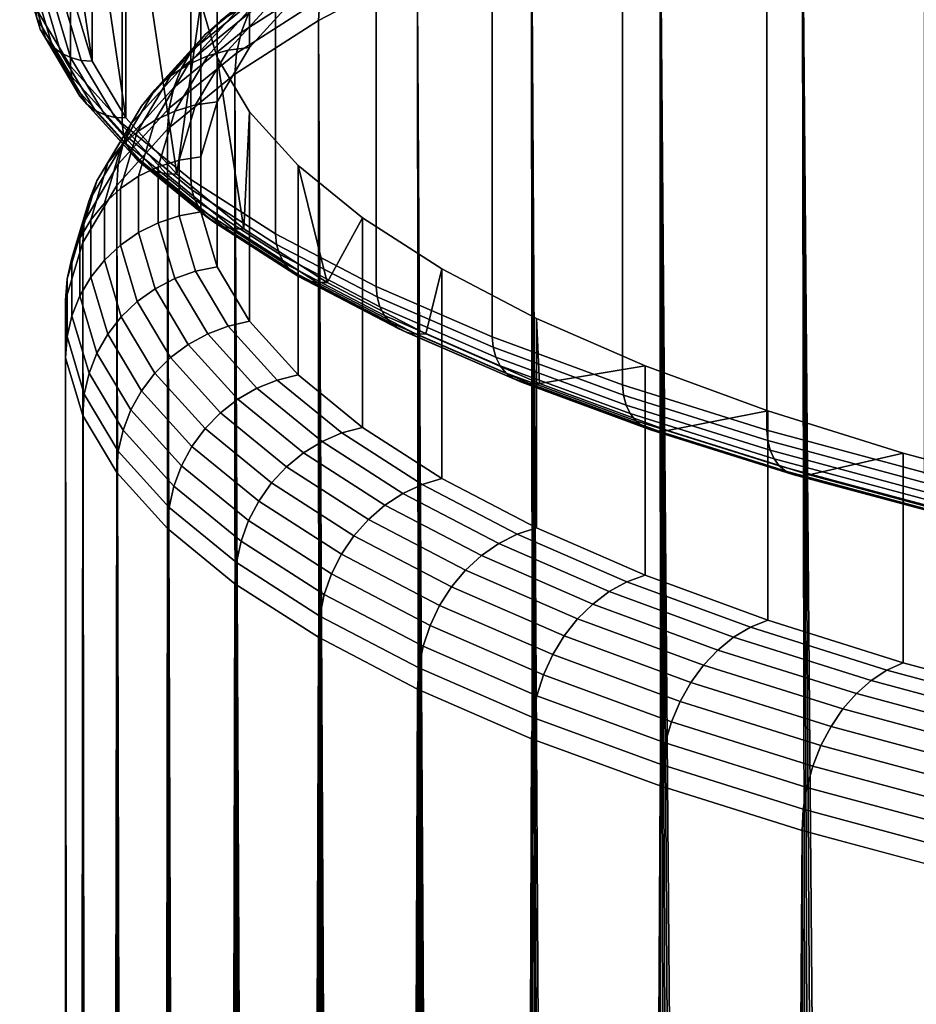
# Model space of a CAD drawing. Header units: metres. Extents: x -24 to 94, y -256 to 25.
# Tile 66 of 195: x -15.73 to -10.96, y -117.48 to -112.24. Entities that reach past the tile are written whole.
import ezdxf

# ---------------------------------------------------------------- set-up
doc = ezdxf.new("R2010")
doc.units = ezdxf.units.M
doc.layers.add('solid_10_061_003_XXX', color=7, linetype='CONTINUOUS')

msp = doc.modelspace()

# ---------------------------------------------------------------- linework, layer by layer
at = {"layer": 'solid_10_061_003_XXX'}
for points in [[(-15.461906, -112.486336, 274.601044), (-15.646083, -112.177719, 275.752808), (-15.646083, -54.573704, 260.317871), (-15.461906, -54.88232, 259.166107)], [(-15.186993, -112.79039, 273.466278), (-15.461906, -112.486336, 274.601044), (-15.461906, -54.88232, 259.166107), (-15.186993, -55.186378, 258.031342)], [(-14.822956, -113.088112, 272.355164), (-15.186993, -112.79039, 273.466278), (-15.186993, -55.186378, 258.031342), (-14.822956, -55.4841, 256.920227)], [(-14.371932, -113.377747, 271.274231), (-14.822956, -113.088112, 272.355164), (-14.822956, -55.4841, 256.920227), (-14.371932, -55.773739, 255.839294)], [(-13.836568, -113.6576, 270.229828), (-14.371932, -113.377747, 271.274231), (-14.371932, -55.773739, 255.839294), (-13.836568, -56.053585, 254.794876)], [(-13.220005, -113.926018, 269.228058), (-13.836568, -113.6576, 270.229828), (-13.836568, -56.053585, 254.794876), (-13.220005, -56.32201, 253.793106)], [(-12.525863, -114.181442, 268.274811), (-13.220005, -113.926018, 269.228058), (-13.220005, -56.32201, 253.793106), (-12.525863, -56.577427, 252.839874)], [(-11.758213, -114.422356, 267.375702), (-12.525863, -114.181442, 268.274811), (-12.525863, -56.577427, 252.839874), (-11.758213, -56.818344, 251.940765)], [(-10.921561, -114.647354, 266.536011), (-11.758213, -114.422356, 267.375702), (-11.758213, -56.818344, 251.940765), (-10.921562, -57.043343, 251.101044)], [(-14.769153, -112.146507, 277.028412), (-14.897619, -110.940315, 281.529999), (-15.167348, -111.238617, 280.416718), (-14.897613, -113.059692, 273.620361)], [(-14.509649, -112.386375, 280.591949), (-14.251667, -112.101044, 281.65683), (-14.251666, -110.986351, 281.358154), (-14.509649, -111.27169, 280.293274)], [(-10.608865, -202.511932, 313.526947), (-10.748204, -110.993042, 288.867432), (-11.571575, -111.21447, 288.041046), (-10.809453, -202.58316, 313.347565)], [(-11.388619, -202.820892, 312.795715), (-11.571575, -111.21447, 288.041046), (-12.32704, -111.451561, 287.156189), (-11.574306, -202.908279, 312.607147)], [(-11.006259, -202.658386, 313.165863), (-10.809453, -202.58316, 313.347565), (-11.571575, -111.21447, 288.041046)], [(-11.199254, -202.737595, 312.981964), (-11.006259, -202.658386, 313.165863), (-11.571575, -111.21447, 288.041046)], [(-11.388619, -202.820892, 312.795715), (-11.199254, -202.737595, 312.981964), (-11.571575, -111.21447, 288.041046)], [(-15.167348, -111.238617, 280.416718), (-15.348043, -111.541367, 279.286804), (-15.167345, -112.761391, 274.733643)], [(-15.167348, -111.238617, 280.416718), (-15.167345, -112.761391, 274.733643), (-14.897613, -113.059692, 273.620361)], [(-14.682483, -112.675987, 279.511139), (-14.509649, -112.386375, 280.591949), (-14.509649, -111.27169, 280.293274), (-14.682489, -111.56131, 279.212402)], [(-12.282313, -203.300262, 311.827423), (-12.32704, -111.451561, 287.156189), (-13.010164, -111.702927, 286.218079), (-12.450959, -203.409286, 311.625549)], [(-11.756507, -202.999863, 312.416077), (-11.574306, -202.908279, 312.607147), (-12.32704, -111.451561, 287.156189)], [(-11.935153, -203.095642, 312.222534), (-11.756507, -202.999863, 312.416077), (-12.32704, -111.451561, 287.156189)], [(-12.110454, -203.19577, 312.026306), (-11.935153, -203.095642, 312.222534), (-12.32704, -111.451561, 287.156189)], [(-12.282313, -203.300262, 311.827423), (-12.110454, -203.19577, 312.026306), (-12.32704, -111.451561, 287.156189)], [(-15.348043, -111.541367, 279.286804), (-15.43866, -111.846817, 278.146851), (-15.348041, -112.458633, 275.863525)], [(-15.348043, -111.541367, 279.286804), (-15.348041, -112.458633, 275.863525), (-15.167345, -112.761391, 274.733643)], [(-14.769155, -112.96817, 278.420685), (-14.682483, -112.675987, 279.511139), (-14.682489, -111.56131, 279.212402), (-14.769153, -111.853493, 278.121948)], [(-12.937435, -203.764206, 311.001007), (-13.010164, -111.702927, 286.218079), (-13.61694, -111.967087, 285.232239), (-13.093379, -203.892273, 310.785645)], [(-12.616267, -203.522842, 311.420715), (-12.450959, -203.409286, 311.625549), (-13.010164, -111.702927, 286.218079)], [(-12.778477, -203.641144, 311.212524), (-12.616267, -203.522842, 311.420715), (-13.010164, -111.702927, 286.218079)], [(-12.937435, -203.764206, 311.001007), (-12.778477, -203.641144, 311.212524), (-13.010164, -111.702927, 286.218079)], [(-15.43866, -111.846817, 278.146851), (-15.438659, -112.153183, 277.003479), (-15.348041, -112.458633, 275.863525)], [(-14.769155, -113.261208, 277.327026), (-14.769155, -112.96817, 278.420685), (-14.769153, -111.853493, 278.121948), (-14.769153, -112.146507, 277.028412)], [(-13.609474, -111.855804, 285.198212), (-14.136051, -112.131065, 284.170929), (-14.143806, -112.2425, 284.204376), (-13.61694, -111.967087, 285.232239)], [(-14.664874, -112.243988, 281.812683), (-14.313353, -111.956497, 282.88562), (-14.222923, -111.899307, 282.83667), (-14.572224, -112.184982, 281.770538)], [(-15.732682, -111.922836, 276.930176), (-15.640356, -112.234077, 275.768616), (-15.623375, -112.287987, 275.785065), (-15.7156, -111.977081, 276.945404)], [(-14.746919, -112.31665, 281.855499), (-14.39343, -112.027557, 282.934418), (-14.313353, -111.956497, 282.88562), (-14.664874, -112.243988, 281.812683)], [(-14.555562, -112.307259, 283.069641), (-14.112675, -112.02285, 284.131104), (-14.07418, -111.921219, 284.085999), (-14.515859, -112.204857, 283.027466)], [(-15.7156, -111.977081, 276.945404), (-15.623375, -112.287987, 275.785065), (-15.595793, -112.337303, 275.801575), (-15.687855, -112.026947, 276.959869)], [(-13.542445, -204.30719, 310.114838), (-13.61694, -111.967087, 285.232239), (-14.143806, -112.2425, 284.204376), (-13.685906, -204.456131, 309.881805)], [(-13.246128, -204.02533, 310.566467), (-13.093379, -203.892273, 310.785645), (-13.61694, -111.967087, 285.232239)], [(-13.395883, -204.163635, 310.342865), (-13.246128, -204.02533, 310.566467), (-13.61694, -111.967087, 285.232239)], [(-13.542445, -204.30719, 310.114838), (-13.395883, -204.163635, 310.342865), (-13.61694, -111.967087, 285.232239)], [(-15.687855, -112.026947, 276.959869), (-15.595793, -112.337303, 275.801575), (-15.558671, -112.380127, 275.817505), (-15.650514, -112.070511, 276.973022)], [(-14.816581, -112.401405, 281.898041), (-14.461422, -112.110947, 282.982056), (-14.39343, -112.027557, 282.934418), (-14.746919, -112.31665, 281.855499)], [(-14.579673, -112.415947, 283.107727), (-14.136051, -112.131065, 284.170929), (-14.112675, -112.02285, 284.131104), (-14.555562, -112.307259, 283.069641)], [(-15.650514, -112.070511, 276.973022), (-15.558671, -112.380127, 275.817505), (-15.513439, -112.414825, 275.832214), (-15.605016, -112.106102, 276.984344)], [(-15.605016, -112.106102, 276.984344), (-15.513439, -112.414825, 275.832214), (-15.46184, -112.440041, 275.845123), (-15.553111, -112.132347, 276.993439)], [(-14.872354, -112.496407, 281.939362), (-14.515859, -112.204857, 283.027466), (-14.461422, -112.110947, 282.982056), (-14.816581, -112.401405, 281.898041)], [(-14.732922, -112.430634, 280.648651), (-14.47097, -112.140907, 281.729919), (-14.363303, -112.112724, 281.691742), (-14.623307, -112.400291, 280.6185)], [(-14.623307, -112.400291, 280.6185), (-14.363303, -112.112724, 281.691742), (-14.251667, -112.101044, 281.65683), (-14.509649, -112.386375, 280.591949)], [(-15.553111, -112.132347, 276.993439), (-15.46184, -112.440041, 275.845123), (-15.405859, -112.454819, 275.855774), (-15.4968, -112.148239, 276.999939)], [(-15.4968, -112.148239, 276.999939), (-15.405859, -112.454819, 275.855774), (-15.348041, -112.458633, 275.863525), (-15.438659, -112.153183, 277.003479)], [(-14.682489, -112.43869, 275.937958), (-14.769153, -112.146507, 277.028412), (-14.897613, -113.059692, 273.620361), (-14.540443, -113.351768, 272.530304)], [(-14.836009, -112.47673, 280.681702), (-14.572224, -112.184982, 281.770538), (-14.47097, -112.140907, 281.729919), (-14.732922, -112.430634, 280.648651)], [(-14.682483, -113.553391, 276.236603), (-14.769155, -113.261208, 277.327026), (-14.769153, -112.146507, 277.028412), (-14.682489, -112.43869, 275.937958)], [(-14.136051, -112.131065, 284.170929), (-14.579673, -112.415947, 283.107727), (-14.58767, -112.527534, 283.140625), (-14.143806, -112.2425, 284.204376)], [(-15.456247, -112.54258, 274.617249), (-15.640356, -112.234077, 275.768616), (-15.646083, -112.177719, 275.752808), (-15.461906, -112.486336, 274.601044)], [(-14.930337, -112.53759, 280.716949), (-14.664874, -112.243988, 281.812683), (-14.572224, -112.184982, 281.770538), (-14.836009, -112.47673, 280.681702)], [(-14.913032, -112.599609, 281.978577), (-14.555562, -112.307259, 283.069641), (-14.515859, -112.204857, 283.027466), (-14.872354, -112.496407, 281.939362)], [(-15.640356, -112.234077, 275.768616), (-15.456247, -112.54258, 274.617249), (-15.439466, -112.596153, 274.634979), (-15.623375, -112.287987, 275.785065)], [(-15.013865, -112.6119, 280.753632), (-14.746919, -112.31665, 281.855499), (-14.664874, -112.243988, 281.812683), (-14.930337, -112.53759, 280.716949)], [(-14.095886, -204.935135, 309.150879), (-14.143806, -112.2425, 284.204376), (-14.58767, -112.527534, 283.140625), (-14.192962, -205.061783, 308.960541)], [(-13.826074, -204.610535, 309.643646), (-13.685906, -204.456131, 309.881805), (-14.143806, -112.2425, 284.204376)], [(-13.962785, -204.770142, 309.400085), (-13.826074, -204.610535, 309.643646), (-14.143806, -112.2425, 284.204376)], [(-14.095886, -204.935135, 309.150879), (-13.962785, -204.770142, 309.400085), (-14.143806, -112.2425, 284.204376)], [(-15.623375, -112.287987, 275.785065), (-15.439466, -112.596153, 274.634979), (-15.412208, -112.644928, 274.653534), (-15.595793, -112.337303, 275.801575)], [(-15.084788, -112.698051, 280.790955), (-14.816581, -112.401405, 281.898041), (-14.746919, -112.31665, 281.855499), (-15.013865, -112.6119, 280.753632)], [(-14.937735, -112.708778, 282.014862), (-14.579673, -112.415947, 283.107727), (-14.555562, -112.307259, 283.069641), (-14.913032, -112.599609, 281.978577)], [(-15.595793, -112.337303, 275.801575), (-15.412208, -112.644928, 274.653534), (-15.375523, -112.687019, 274.67218), (-15.558671, -112.380127, 275.817505)], [(-15.558671, -112.380127, 275.817505), (-15.375523, -112.687019, 274.67218), (-15.330824, -112.720818, 274.690186), (-15.513439, -112.414825, 275.832214)], [(-15.513439, -112.414825, 275.832214), (-15.330824, -112.720818, 274.690186), (-15.279832, -112.745018, 274.706909), (-15.46184, -112.440041, 275.845123)], [(-15.141572, -112.794167, 280.828094), (-14.872354, -112.496407, 281.939362), (-14.816581, -112.401405, 281.898041), (-15.084788, -112.698051, 280.790955)], [(-15.01273, -112.772858, 279.576538), (-14.836009, -112.47673, 280.681702), (-14.732922, -112.430634, 280.648651), (-14.908416, -112.724701, 279.551178)], [(-14.579673, -112.415947, 283.107727), (-14.937735, -112.708778, 282.014862), (-14.94593, -112.820534, 282.04715), (-14.58767, -112.527534, 283.140625)], [(-14.908416, -112.724701, 279.551178), (-14.732922, -112.430634, 280.648651), (-14.623307, -112.400291, 280.6185), (-14.797495, -112.692169, 279.529205)], [(-14.797495, -112.692169, 279.529205), (-14.623307, -112.400291, 280.6185), (-14.509649, -112.386375, 280.591949), (-14.682483, -112.675987, 279.511139)], [(-15.181435, -112.846527, 273.48291), (-15.456247, -112.54258, 274.617249), (-15.461906, -112.486336, 274.601044), (-15.186993, -112.79039, 273.466278)], [(-15.46184, -112.440041, 275.845123), (-15.279832, -112.745018, 274.706909), (-15.22451, -112.75869, 274.72168), (-15.405859, -112.454819, 275.855774)], [(-15.405859, -112.454819, 275.855774), (-15.22451, -112.75869, 274.72168), (-15.167345, -112.761391, 274.733643), (-15.348041, -112.458633, 275.863525)], [(-15.108182, -112.835602, 279.604767), (-14.930337, -112.53759, 280.716949), (-14.836009, -112.47673, 280.681702), (-15.01273, -112.772858, 279.576538)], [(-14.509649, -112.72831, 274.857086), (-14.682489, -112.43869, 275.937958), (-14.540443, -113.351768, 272.530304)], [(-14.509649, -113.843002, 275.155762), (-14.682483, -113.553391, 276.236603), (-14.682489, -112.43869, 275.937958), (-14.509649, -112.72831, 274.857086)], [(-15.192705, -112.911575, 279.635223), (-15.013865, -112.6119, 280.753632), (-14.930337, -112.53759, 280.716949), (-15.108182, -112.835602, 279.604767)], [(-15.182986, -112.898186, 280.864288), (-14.913032, -112.599609, 281.978577), (-14.872354, -112.496407, 281.939362), (-15.141572, -112.794167, 280.828094)], [(-14.553661, -205.587585, 308.173035), (-14.58767, -112.527534, 283.140625), (-14.94593, -112.820534, 282.04715), (-14.635456, -205.721069, 307.971985)], [(-14.287588, -205.190842, 308.767151), (-14.192962, -205.061783, 308.960541), (-14.58767, -112.527534, 283.140625)], [(-14.379581, -205.32222, 308.570892), (-14.287588, -205.190842, 308.767151), (-14.58767, -112.527534, 283.140625)], [(-14.468217, -205.454315, 308.372986), (-14.379581, -205.32222, 308.570892), (-14.58767, -112.527534, 283.140625)], [(-14.553661, -205.587585, 308.173035), (-14.468217, -205.454315, 308.372986), (-14.58767, -112.527534, 283.140625)], [(-15.456247, -112.54258, 274.617249), (-15.181435, -112.846527, 273.48291), (-15.164951, -112.899773, 273.501862), (-15.439466, -112.596153, 274.634979)], [(-15.439466, -112.596153, 274.634979), (-15.164951, -112.899773, 273.501862), (-15.138178, -112.948006, 273.5224), (-15.412208, -112.644928, 274.653534)], [(-15.412208, -112.644928, 274.653534), (-15.138178, -112.948006, 273.5224), (-15.102145, -112.98938, 273.543732), (-15.375523, -112.687019, 274.67218)], [(-15.264474, -112.999138, 279.667267), (-15.084788, -112.698051, 280.790955), (-15.013865, -112.6119, 280.753632), (-15.192705, -112.911575, 279.635223)], [(-15.208137, -113.007851, 280.898712), (-14.937735, -112.708778, 282.014862), (-14.913032, -112.599609, 281.978577), (-15.182986, -112.898186, 280.864288)], [(-15.375523, -112.687019, 274.67218), (-15.102145, -112.98938, 273.543732), (-15.058241, -113.022301, 273.565063), (-15.330824, -112.720818, 274.690186)], [(-15.321933, -113.09639, 279.700195), (-15.141572, -112.794167, 280.828094), (-15.084788, -112.698051, 280.790955), (-15.264474, -112.999138, 279.667267)], [(-14.996421, -113.021378, 278.44397), (-14.908416, -112.724701, 279.551178), (-14.797495, -112.692169, 279.529205), (-14.884845, -112.986641, 278.430237)], [(-14.884845, -112.986641, 278.430237), (-14.797495, -112.692169, 279.529205), (-14.682483, -112.675987, 279.511139), (-14.769155, -112.96817, 278.420685)], [(-15.330824, -112.720818, 274.690186), (-15.058241, -113.022301, 273.565063), (-15.008155, -113.045502, 273.58551), (-15.279832, -112.745018, 274.706909)], [(-15.279832, -112.745018, 274.706909), (-15.008155, -113.045502, 273.58551), (-14.953817, -113.058083, 273.60434), (-15.22451, -112.75869, 274.72168)], [(-14.937735, -112.708778, 282.014862), (-15.208137, -113.007851, 280.898712), (-15.216479, -113.119766, 280.930389), (-14.94593, -112.820534, 282.04715)], [(-15.101351, -113.071609, 278.461578), (-15.01273, -112.772858, 279.576538), (-14.908416, -112.724701, 279.551178), (-14.996421, -113.021378, 278.44397)], [(-14.251666, -113.013649, 273.792206), (-14.509649, -112.72831, 274.857086), (-14.540443, -113.351768, 272.530304), (-14.097942, -113.635902, 271.46991)], [(-14.251667, -114.128334, 274.090881), (-14.509649, -113.843002, 275.155762), (-14.509649, -112.72831, 274.857086), (-14.251666, -113.013649, 273.792206)], [(-15.363841, -113.201233, 279.733307), (-15.182986, -112.898186, 280.864288), (-15.141572, -112.794167, 280.828094), (-15.321933, -113.09639, 279.700195)], [(-15.22451, -112.75869, 274.72168), (-14.953817, -113.058083, 273.60434), (-14.897613, -113.059692, 273.620361), (-15.167345, -112.761391, 274.733643)], [(-15.197366, -113.136253, 278.482727), (-15.108182, -112.835602, 279.604767), (-15.01273, -112.772858, 279.576538), (-15.101351, -113.071609, 278.461578)], [(-14.817531, -113.144142, 272.372192), (-15.181435, -112.846527, 273.48291), (-15.186993, -112.79039, 273.466278), (-14.822956, -113.088112, 272.355164)], [(-15.282389, -113.213913, 278.506897), (-15.192705, -112.911575, 279.635223), (-15.108182, -112.835602, 279.604767), (-15.197366, -113.136253, 278.482727)], [(-14.918168, -206.233444, 307.180298), (-14.94593, -112.820534, 282.04715), (-15.216479, -113.119766, 280.930389), (-14.977234, -206.352722, 306.989258)], [(-15.181435, -112.846527, 273.48291), (-14.817531, -113.144142, 272.372192), (-14.801442, -113.19706, 272.392365), (-15.164951, -112.899773, 273.501862)], [(-14.712741, -205.852554, 307.771942), (-14.635456, -205.721069, 307.971985), (-14.94593, -112.820534, 282.04715)], [(-14.785939, -205.982834, 307.572235), (-14.712741, -205.852554, 307.771942), (-14.94593, -112.820534, 282.04715)], [(-14.854561, -206.110367, 307.37442), (-14.785939, -205.982834, 307.572235), (-14.94593, -112.820534, 282.04715)], [(-14.918168, -206.233444, 307.180298), (-14.854561, -206.110367, 307.37442), (-14.94593, -112.820534, 282.04715)], [(-15.389291, -113.311401, 279.765869), (-15.208137, -113.007851, 280.898712), (-15.182986, -112.898186, 280.864288), (-15.363841, -113.201233, 279.733307)], [(-15.164951, -112.899773, 273.501862), (-14.801442, -113.19706, 272.392365), (-14.775311, -113.244774, 272.414856), (-15.138178, -112.948006, 273.5224)], [(-15.35458, -113.302902, 278.5336), (-15.264474, -112.999138, 279.667267), (-15.192705, -112.911575, 279.635223), (-15.282389, -113.213913, 278.506897)], [(-15.138178, -112.948006, 273.5224), (-14.775311, -113.244774, 272.414856), (-14.740142, -113.285439, 272.438843), (-15.102145, -112.98938, 273.543732)], [(-15.412378, -113.401299, 278.562256), (-15.321933, -113.09639, 279.700195), (-15.264474, -112.999138, 279.667267), (-15.35458, -113.302902, 278.5336)], [(-15.208137, -113.007851, 280.898712), (-15.389291, -113.311401, 279.765869), (-15.397733, -113.423477, 279.796906), (-15.216479, -113.119766, 280.930389)], [(-15.102145, -112.98938, 273.543732), (-14.740142, -113.285439, 272.438843), (-14.69729, -113.317497, 272.463348), (-15.058241, -113.022301, 273.565063)], [(-14.996421, -113.318932, 277.333496), (-14.996421, -113.021378, 278.44397), (-14.884845, -112.986641, 278.430237), (-14.884845, -113.281982, 277.328003)], [(-14.884845, -113.281982, 277.328003), (-14.884845, -112.986641, 278.430237), (-14.769155, -112.96817, 278.420685), (-14.769155, -113.261208, 277.327026)], [(-15.101351, -113.371239, 277.343323), (-15.101351, -113.071609, 278.461578), (-14.996421, -113.021378, 278.44397), (-14.996421, -113.318932, 277.333496)], [(-15.058241, -113.022301, 273.565063), (-14.69729, -113.317497, 272.463348), (-14.648405, -113.339714, 272.487488), (-15.008155, -113.045502, 273.58551)], [(-15.008155, -113.045502, 273.58551), (-14.648405, -113.339714, 272.487488), (-14.595369, -113.351234, 272.510284), (-14.953817, -113.058083, 273.60434)], [(-14.953817, -113.058083, 273.60434), (-14.595369, -113.351234, 272.510284), (-14.540443, -113.351768, 272.530304), (-14.897613, -113.059692, 273.620361)], [(-13.910049, -114.407722, 273.048187), (-14.251667, -114.128334, 274.090881), (-14.251666, -113.013649, 273.792206), (-13.910056, -113.29303, 272.749542)], [(-13.910056, -113.29303, 272.749542), (-14.251666, -113.013649, 273.792206), (-14.097942, -113.635902, 271.46991)], [(-15.454534, -113.506973, 278.592255), (-15.363841, -113.201233, 279.733307), (-15.321933, -113.09639, 279.700195), (-15.412378, -113.401299, 278.562256)], [(-15.197366, -113.43779, 277.357361), (-15.197366, -113.136253, 278.482727), (-15.101351, -113.071609, 278.461578), (-15.101351, -113.371239, 277.343323)], [(-14.366672, -113.43367, 271.291656), (-14.817531, -113.144142, 272.372192), (-14.822956, -113.088112, 272.355164), (-14.371932, -113.377747, 271.274231)], [(-15.207129, -206.872864, 306.100952), (-15.216479, -113.119766, 280.930389), (-15.397733, -113.423477, 279.796906), (-15.252684, -206.990036, 305.882812)], [(-15.282389, -113.517136, 277.375244), (-15.282389, -113.213913, 278.506897), (-15.197366, -113.136253, 278.482727), (-15.197366, -113.43779, 277.357361)], [(-15.031679, -206.467239, 306.802338), (-14.977234, -206.352722, 306.989258), (-15.216479, -113.119766, 280.930389)], [(-15.09724, -206.611557, 306.560577), (-15.031679, -206.467239, 306.802338), (-15.216479, -113.119766, 280.930389)], [(-15.155536, -206.746841, 306.326721), (-15.09724, -206.611557, 306.560577), (-15.216479, -113.119766, 280.930389)], [(-15.207129, -206.872864, 306.100952), (-15.155536, -206.746841, 306.326721), (-15.216479, -113.119766, 280.930389)], [(-14.817531, -113.144142, 272.372192), (-14.366672, -113.43367, 271.291656), (-14.351073, -113.486275, 271.312988), (-14.801442, -113.19706, 272.392365)], [(-15.480134, -113.617645, 278.622925), (-15.389291, -113.311401, 279.765869), (-15.363841, -113.201233, 279.733307), (-15.454534, -113.506973, 278.592255)], [(-15.35458, -113.607559, 277.396606), (-15.35458, -113.302902, 278.5336), (-15.282389, -113.213913, 278.506897), (-15.282389, -113.517136, 277.375244)], [(-14.801442, -113.19706, 272.392365), (-14.351073, -113.486275, 271.312988), (-14.325737, -113.533478, 271.337402), (-14.775311, -113.244774, 272.414856)], [(-14.797495, -113.576454, 276.229034), (-14.884845, -113.281982, 277.328003), (-14.769155, -113.261208, 277.327026), (-14.682483, -113.553391, 276.236603)], [(-14.775311, -113.244774, 272.414856), (-14.325737, -113.533478, 271.337402), (-14.291638, -113.573456, 271.363953), (-14.740142, -113.285439, 272.438843)], [(-15.389291, -113.311401, 279.765869), (-15.480134, -113.617645, 278.622925), (-15.488626, -113.729897, 278.653351), (-15.397733, -113.423477, 279.796906)], [(-15.412378, -113.7071, 277.42099), (-15.412378, -113.401299, 278.562256), (-15.35458, -113.302902, 278.5336), (-15.35458, -113.607559, 277.396606)], [(-15.01273, -113.669998, 276.228363), (-15.101351, -113.371239, 277.343323), (-14.996421, -113.318932, 277.333496), (-14.908416, -113.615608, 276.226257)], [(-14.908416, -113.615608, 276.226257), (-14.996421, -113.318932, 277.333496), (-14.884845, -113.281982, 277.328003), (-14.797495, -113.576454, 276.229034)], [(-14.740142, -113.285439, 272.438843), (-14.291638, -113.573456, 271.363953), (-14.25009, -113.604683, 271.391602), (-14.69729, -113.317497, 272.463348)], [(-14.69729, -113.317497, 272.463348), (-14.25009, -113.604683, 271.391602), (-14.202693, -113.625938, 271.419281), (-14.648405, -113.339714, 272.487488)], [(-13.486803, -113.564827, 271.735168), (-13.910056, -113.29303, 272.749542), (-14.097942, -113.635902, 271.46991), (-13.572688, -113.910439, 270.445312)], [(-13.486803, -114.67952, 272.033844), (-13.910049, -114.407722, 273.048187), (-13.910056, -113.29303, 272.749542), (-13.486803, -113.564827, 271.735168)], [(-15.108182, -113.738441, 276.235291), (-15.197366, -113.43779, 277.357361), (-15.101351, -113.371239, 277.343323), (-15.01273, -113.669998, 276.228363)], [(-14.648405, -113.339714, 272.487488), (-14.202693, -113.625938, 271.419281), (-14.151271, -113.636421, 271.445953), (-14.595369, -113.351234, 272.510284)], [(-14.595369, -113.351234, 272.510284), (-14.151271, -113.636421, 271.445953), (-14.097942, -113.635902, 271.46991), (-14.540443, -113.351768, 272.530304)], [(-13.831504, -113.713417, 270.24762), (-14.366672, -113.43367, 271.291656), (-14.371932, -113.377747, 271.274231), (-13.836568, -113.6576, 270.229828)], [(-15.386496, -207.381424, 305.070984), (-15.397733, -113.423477, 279.796906), (-15.488626, -113.729897, 278.653351), (-15.410173, -207.462646, 304.879395)], [(-15.454534, -113.813614, 277.447845), (-15.454534, -113.506973, 278.592255), (-15.412378, -113.401299, 278.562256), (-15.412378, -113.7071, 277.42099)], [(-15.292905, -207.099075, 305.671265), (-15.252684, -206.990036, 305.882812), (-15.397733, -113.423477, 279.796906)], [(-15.328253, -207.200134, 305.466156), (-15.292905, -207.099075, 305.671265), (-15.397733, -113.423477, 279.796906)], [(-15.359345, -207.29425, 305.266083), (-15.328253, -207.200134, 305.466156), (-15.397733, -113.423477, 279.796906)], [(-15.386496, -207.381424, 305.070984), (-15.359345, -207.29425, 305.266083), (-15.397733, -113.423477, 279.796906)], [(-15.192705, -113.819473, 276.246918), (-15.282389, -113.517136, 277.375244), (-15.197366, -113.43779, 277.357361), (-15.108182, -113.738441, 276.235291)], [(-14.366672, -113.43367, 271.291656), (-13.831504, -113.713417, 270.24762), (-13.816486, -113.765717, 270.270111), (-14.351073, -113.486275, 271.312988)], [(-15.480134, -113.924797, 277.476624), (-15.480134, -113.617645, 278.622925), (-15.454534, -113.506973, 278.592255), (-15.454534, -113.813614, 277.447845)], [(-15.264474, -113.911324, 276.262939), (-15.35458, -113.607559, 277.396606), (-15.282389, -113.517136, 277.375244), (-15.192705, -113.819473, 276.246918)], [(-14.351073, -113.486275, 271.312988), (-13.816486, -113.765717, 270.270111), (-13.792093, -113.812424, 270.296356), (-14.325737, -113.533478, 271.337402)], [(-14.325737, -113.533478, 271.337402), (-13.792093, -113.812424, 270.296356), (-13.759265, -113.851746, 270.325378), (-14.291638, -113.573456, 271.363953)], [(-14.732922, -113.909668, 275.128784), (-14.908416, -113.615608, 276.226257), (-14.797495, -113.576454, 276.229034), (-14.623307, -113.868324, 275.13974)], [(-14.623307, -113.868324, 275.13974), (-14.797495, -113.576454, 276.229034), (-14.682483, -113.553391, 276.236603), (-14.509649, -113.843002, 275.155762)], [(-14.291638, -113.573456, 271.363953), (-13.759265, -113.851746, 270.325378), (-13.719265, -113.882156, 270.356018), (-14.25009, -113.604683, 271.391602)], [(-12.98441, -113.827446, 270.755066), (-13.486803, -113.564827, 271.735168), (-13.572688, -113.910439, 270.445312), (-12.967748, -114.173775, 269.462555)], [(-12.984411, -114.942131, 271.053741), (-13.486803, -114.67952, 272.033844), (-13.486803, -113.564827, 271.735168), (-12.98441, -113.827446, 270.755066)], [(-15.480134, -113.617645, 278.622925), (-15.480134, -113.924797, 277.476624), (-15.488626, -114.037216, 277.506409), (-15.488626, -113.729897, 278.653351)], [(-15.321933, -114.012009, 276.283051), (-15.412378, -113.7071, 277.42099), (-15.35458, -113.607559, 277.396606), (-15.264474, -113.911324, 276.262939)], [(-14.836009, -113.966118, 275.12323), (-15.01273, -113.669998, 276.228363), (-14.908416, -113.615608, 276.226257), (-14.732922, -113.909668, 275.128784)], [(-14.25009, -113.604683, 271.391602), (-13.719265, -113.882156, 270.356018), (-13.673633, -113.902496, 270.387177), (-14.202693, -113.625938, 271.419281)], [(-14.202693, -113.625938, 271.419281), (-13.673633, -113.902496, 270.387177), (-13.624126, -113.91198, 270.417572), (-14.151271, -113.636421, 271.445953)], [(-14.151271, -113.636421, 271.445953), (-13.624126, -113.91198, 270.417572), (-13.572688, -113.910439, 270.445312), (-14.097942, -113.635902, 271.46991)], [(-14.930337, -114.036453, 275.123138), (-15.108182, -113.738441, 276.235291), (-15.01273, -113.669998, 276.228363), (-14.836009, -113.966118, 275.12323)], [(-13.215167, -113.981743, 269.246246), (-13.831504, -113.713417, 270.24762), (-13.836568, -113.6576, 270.229828), (-13.220005, -113.926018, 269.228058)], [(-15.496781, -207.888168, 303.595337), (-15.491812, -207.840561, 303.7771), (-15.488626, -113.729897, 278.653351), (-15.488626, -114.037216, 277.506409)], [(-15.491812, -207.840561, 303.7771), (-15.484523, -207.788864, 303.958649), (-15.488626, -113.729897, 278.653351)], [(-15.430588, -207.537888, 304.691406), (-15.410173, -207.462646, 304.879395), (-15.488626, -113.729897, 278.653351)], [(-15.448071, -207.607956, 304.505707), (-15.430588, -207.537888, 304.691406), (-15.488626, -113.729897, 278.653351)], [(-15.462761, -207.672806, 304.322296), (-15.448071, -207.607956, 304.505707), (-15.488626, -113.729897, 278.653351)], [(-15.474884, -207.733124, 304.139923), (-15.462761, -207.672806, 304.322296), (-15.488626, -113.729897, 278.653351)], [(-15.484523, -207.788864, 303.958649), (-15.474884, -207.733124, 304.139923), (-15.488626, -113.729897, 278.653351)], [(-15.363841, -114.119362, 276.306824), (-15.454534, -113.813614, 277.447845), (-15.412378, -113.7071, 277.42099), (-15.321933, -114.012009, 276.283051)], [(-15.013865, -114.119141, 275.12851), (-15.192705, -113.819473, 276.246918), (-15.108182, -113.738441, 276.235291), (-14.930337, -114.036453, 275.123138)], [(-13.831504, -113.713417, 270.24762), (-13.215167, -113.981743, 269.246246), (-13.200819, -114.033752, 269.269775), (-13.816486, -113.765717, 270.270111)], [(-13.816486, -113.765717, 270.270111), (-13.200819, -114.033752, 269.269775), (-13.177513, -114.079987, 269.297791), (-13.792093, -113.812424, 270.296356)], [(-15.389291, -114.231049, 276.33371), (-15.480134, -113.924797, 277.476624), (-15.454534, -113.813614, 277.447845), (-15.363841, -114.119362, 276.306824)], [(-15.084788, -114.21241, 275.139282), (-15.264474, -113.911324, 276.262939), (-15.192705, -113.819473, 276.246918), (-15.013865, -114.119141, 275.12851)], [(-14.363303, -114.155899, 274.066498), (-14.623307, -113.868324, 275.13974), (-14.509649, -113.843002, 275.155762), (-14.251667, -114.128334, 274.090881)], [(-13.792093, -113.812424, 270.296356), (-13.177513, -114.079987, 269.297791), (-13.146147, -114.118668, 269.329193), (-13.759265, -113.851746, 270.325378)], [(-12.405821, -115.194023, 270.113678), (-12.984411, -114.942131, 271.053741), (-12.98441, -113.827446, 270.755066), (-12.405804, -114.079338, 269.814972)], [(-12.405804, -114.079338, 269.814972), (-12.98441, -113.827446, 270.755066), (-12.967748, -114.173775, 269.462555)], [(-14.47097, -114.199394, 274.047546), (-14.732922, -113.909668, 275.128784), (-14.623307, -113.868324, 275.13974), (-14.363303, -114.155899, 274.066498)], [(-13.759265, -113.851746, 270.325378), (-13.146147, -114.118668, 269.329193), (-13.107929, -114.1483, 269.362762), (-13.719265, -113.882156, 270.356018)], [(-13.719265, -113.882156, 270.356018), (-13.107929, -114.1483, 269.362762), (-13.064331, -114.167755, 269.397217), (-13.673633, -113.902496, 270.387177)], [(-13.673633, -113.902496, 270.387177), (-13.064331, -114.167755, 269.397217), (-13.017031, -114.176277, 269.431213), (-13.624126, -113.91198, 270.417572)], [(-15.480134, -113.924797, 277.476624), (-15.389291, -114.231049, 276.33371), (-15.397733, -114.343628, 276.362854), (-15.488626, -114.037216, 277.506409)], [(-15.141572, -114.314232, 275.155151), (-15.321933, -114.012009, 276.283051), (-15.264474, -113.911324, 276.262939), (-15.084788, -114.21241, 275.139282)], [(-14.572224, -114.257874, 274.034393), (-14.836009, -113.966118, 275.12323), (-14.732922, -113.909668, 275.128784), (-14.47097, -114.199394, 274.047546)], [(-13.624126, -113.91198, 270.417572), (-13.017031, -114.176277, 269.431213), (-12.967748, -114.173775, 269.462555), (-13.572688, -113.910439, 270.445312)], [(-12.521278, -114.237068, 268.293335), (-13.215167, -113.981743, 269.246246), (-13.220005, -113.926018, 269.228058), (-12.525863, -114.181442, 268.274811)], [(-14.664874, -114.330055, 274.027374), (-14.930337, -114.036453, 275.123138), (-14.836009, -113.966118, 275.12323), (-14.572224, -114.257874, 274.034393)], [(-13.215167, -113.981743, 269.246246), (-12.521278, -114.237068, 268.293335), (-12.507684, -114.288795, 268.317932), (-13.200819, -114.033752, 269.269775)], [(-15.499878, -207.972183, 303.227264), (-15.499475, -207.932037, 303.412048), (-15.488626, -114.037216, 277.506409)], [(-15.497964, -208.008636, 303.040558), (-15.499878, -207.972183, 303.227264), (-15.488626, -114.037216, 277.506409)], [(-15.499475, -207.932037, 303.412048), (-15.496781, -207.888168, 303.595337), (-15.488626, -114.037216, 277.506409)], [(-15.493699, -208.041458, 302.851929), (-15.497964, -208.008636, 303.040558), (-15.488626, -114.037216, 277.506409)], [(-15.487042, -208.070511, 302.661194), (-15.493699, -208.041458, 302.851929), (-15.488626, -114.037216, 277.506409)], [(-15.477958, -208.095825, 302.468506), (-15.487042, -208.070511, 302.661194), (-15.488626, -114.037216, 277.506409), (-15.397733, -114.343628, 276.362854)], [(-15.182986, -114.422409, 275.175812), (-15.363841, -114.119362, 276.306824), (-15.321933, -114.012009, 276.283051), (-15.141572, -114.314232, 275.155151)], [(-14.746919, -114.414391, 274.026642), (-15.013865, -114.119141, 275.12851), (-14.930337, -114.036453, 275.123138), (-14.664874, -114.330055, 274.027374)], [(-13.200819, -114.033752, 269.269775), (-12.507684, -114.288795, 268.317932), (-12.485601, -114.334579, 268.347626), (-13.177513, -114.079987, 269.297791)], [(-13.177513, -114.079987, 269.297791), (-12.485601, -114.334579, 268.347626), (-12.455882, -114.372658, 268.381287), (-13.146147, -114.118668, 269.329193)], [(-11.754389, -114.319031, 268.92041), (-12.405804, -114.079338, 269.814972), (-12.967748, -114.173775, 269.462555), (-12.286716, -114.424332, 268.527435)], [(-11.754429, -115.433708, 269.219147), (-12.405821, -115.194023, 270.113678), (-12.405804, -114.079338, 269.814972), (-11.754389, -114.319031, 268.92041)], [(-15.208137, -114.534592, 275.200836), (-15.389291, -114.231049, 276.33371), (-15.363841, -114.119362, 276.306824), (-15.182986, -114.422409, 275.175812)], [(-14.816581, -114.509056, 274.032166), (-15.084788, -114.21241, 275.139282), (-15.013865, -114.119141, 275.12851), (-14.746919, -114.414391, 274.026642)], [(-14.124097, -114.483078, 272.9888), (-14.47097, -114.199394, 274.047546), (-14.363303, -114.155899, 274.066498), (-14.019011, -114.437469, 273.015656)], [(-14.019011, -114.437469, 273.015656), (-14.363303, -114.155899, 274.066498), (-14.251667, -114.128334, 274.090881), (-13.910049, -114.407722, 273.048187)], [(-13.146147, -114.118668, 269.329193), (-12.455882, -114.372658, 268.381287), (-12.419671, -114.401558, 268.417603), (-13.107929, -114.1483, 269.362762)], [(-13.107929, -114.1483, 269.362762), (-12.419671, -114.401558, 268.417603), (-12.378362, -114.420166, 268.4552), (-13.064331, -114.167755, 269.397217)], [(-14.872354, -114.611992, 274.043884), (-15.141572, -114.314232, 275.155151), (-15.084788, -114.21241, 275.139282), (-14.816581, -114.509056, 274.032166)], [(-14.222923, -114.543541, 272.968262), (-14.572224, -114.257874, 274.034393), (-14.47097, -114.199394, 274.047546), (-14.124097, -114.483078, 272.9888)], [(-13.064331, -114.167755, 269.397217), (-12.378362, -114.420166, 268.4552), (-12.333546, -114.427773, 268.492584), (-13.017031, -114.176277, 269.431213)], [(-13.017031, -114.176277, 269.431213), (-12.333546, -114.427773, 268.492584), (-12.286716, -114.424332, 268.527435), (-12.967748, -114.173775, 269.462555)], [(-11.75391, -114.477898, 267.394562), (-12.521278, -114.237068, 268.293335), (-12.525863, -114.181442, 268.274811), (-11.758213, -114.422356, 267.375702)], [(-15.389291, -114.231049, 276.33371), (-15.208137, -114.534592, 275.200836), (-15.216479, -114.647346, 275.22937), (-15.397733, -114.343628, 276.362854)], [(-14.313353, -114.617546, 272.954468), (-14.664874, -114.330055, 274.027374), (-14.572224, -114.257874, 274.034393), (-14.222923, -114.543541, 272.968262)], [(-12.521278, -114.237068, 268.293335), (-11.75391, -114.477898, 267.394562), (-11.741148, -114.529366, 267.420135), (-12.507684, -114.288795, 268.317932)], [(-14.913032, -114.720985, 274.061523), (-15.182986, -114.422409, 275.175812), (-15.141572, -114.314232, 275.155151), (-14.872354, -114.611992, 274.043884)], [(-12.507684, -114.288795, 268.317932), (-11.741148, -114.529366, 267.420135), (-11.720419, -114.574722, 267.451416), (-12.485601, -114.334579, 268.347626)], [(-11.034062, -114.545097, 268.076752), (-11.754389, -114.319031, 268.92041), (-12.286716, -114.424332, 268.527435), (-11.533594, -114.66066, 267.645447)], [(-11.034057, -115.65979, 268.375427), (-11.754429, -115.433708, 269.219147), (-11.754389, -114.319031, 268.92041), (-11.034062, -114.545097, 268.076752)], [(-15.466358, -208.117325, 302.273071), (-15.477958, -208.095825, 302.468506), (-15.397733, -114.343628, 276.362854)], [(-15.452187, -208.135025, 302.075043), (-15.466358, -208.117325, 302.273071), (-15.397733, -114.343628, 276.362854)], [(-15.43524, -208.148865, 301.872864), (-15.452187, -208.135025, 302.075043), (-15.397733, -114.343628, 276.362854)], [(-15.415381, -208.158875, 301.666412), (-15.43524, -208.148865, 301.872864), (-15.397733, -114.343628, 276.362854)], [(-15.392321, -208.164841, 301.454285), (-15.415381, -208.158875, 301.666412), (-15.397733, -114.343628, 276.362854)], [(-15.365832, -208.166779, 301.236206), (-15.392321, -208.164841, 301.454285), (-15.397733, -114.343628, 276.362854), (-15.216479, -114.647346, 275.22937)], [(-14.39343, -114.703484, 272.947723), (-14.746919, -114.414391, 274.026642), (-14.664874, -114.330055, 274.027374), (-14.313353, -114.617546, 272.954468)], [(-12.485601, -114.334579, 268.347626), (-11.720419, -114.574722, 267.451416), (-11.692522, -114.612228, 267.487213), (-12.455882, -114.372658, 268.381287)], [(-12.455882, -114.372658, 268.381287), (-11.692522, -114.612228, 267.487213), (-11.65853, -114.640434, 267.526123), (-12.419671, -114.401558, 268.417603)], [(-14.937735, -114.833664, 274.084686), (-15.208137, -114.534592, 275.200836), (-15.182986, -114.422409, 275.175812), (-14.913032, -114.720985, 274.061523)], [(-14.461422, -114.799515, 272.948181), (-14.816581, -114.509056, 274.032166), (-14.746919, -114.414391, 274.026642), (-14.39343, -114.703484, 272.947723)], [(-13.592449, -114.711395, 271.993347), (-14.019011, -114.437469, 273.015656), (-13.910049, -114.407722, 273.048187), (-13.486803, -114.67952, 272.033844)], [(-12.419671, -114.401558, 268.417603), (-11.65853, -114.640434, 267.526123), (-11.619752, -114.658249, 267.566681), (-12.378362, -114.420166, 268.4552)], [(-12.378362, -114.420166, 268.4552), (-11.619752, -114.658249, 267.566681), (-11.577682, -114.664993, 267.6073), (-12.333546, -114.427773, 268.492584)], [(-12.333546, -114.427773, 268.492584), (-11.577682, -114.664993, 267.6073), (-11.533594, -114.66066, 267.645447), (-12.286716, -114.424332, 268.527435)], [(-10.917564, -114.702812, 266.555145), (-11.75391, -114.477898, 267.394562), (-11.758213, -114.422356, 267.375702), (-10.921561, -114.647354, 266.536011)], [(-13.694337, -114.759064, 271.958832), (-14.124097, -114.483078, 272.9888), (-14.019011, -114.437469, 273.015656), (-13.592449, -114.711395, 271.993347)], [(-11.75391, -114.477898, 267.394562), (-10.917564, -114.702812, 266.555145), (-10.905711, -114.754036, 266.581635), (-11.741148, -114.529366, 267.420135)], [(-14.515859, -114.903549, 272.955811), (-14.872354, -114.611992, 274.043884), (-14.816581, -114.509056, 274.032166), (-14.461422, -114.799515, 272.948181)], [(-13.790156, -114.821449, 271.931091), (-14.222923, -114.543541, 272.968262), (-14.124097, -114.483078, 272.9888), (-13.694337, -114.759064, 271.958832)], [(-11.741148, -114.529366, 267.420135), (-10.905711, -114.754036, 266.581635), (-10.886457, -114.799004, 266.61441), (-11.720419, -114.574722, 267.451416)], [(-15.208137, -114.534592, 275.200836), (-14.937735, -114.833664, 274.084686), (-14.94593, -114.946579, 274.11261), (-15.216479, -114.647346, 275.22937)], [(-13.877835, -114.897224, 271.910706), (-14.313353, -114.617546, 272.954468), (-14.222923, -114.543541, 272.968262), (-13.790156, -114.821449, 271.931091)], [(-11.720419, -114.574722, 267.451416), (-10.886457, -114.799004, 266.61441), (-10.860545, -114.835968, 266.652191), (-11.692522, -114.612228, 267.487213)], [(-10.248978, -114.756233, 267.288788), (-11.034062, -114.545097, 268.076752), (-11.533594, -114.66066, 267.645447), (-10.712715, -114.881393, 266.821686)], [(-10.248933, -115.870934, 267.587402), (-11.034057, -115.65979, 268.375427), (-11.034062, -114.545097, 268.076752), (-10.248978, -114.756233, 267.288788)], [(-14.555562, -115.013336, 272.970459), (-14.913032, -114.720985, 274.061523), (-14.872354, -114.611992, 274.043884), (-14.515859, -114.903549, 272.955811)], [(-13.955476, -114.984726, 271.898102), (-14.39343, -114.703484, 272.947723), (-14.313353, -114.617546, 272.954468), (-13.877835, -114.897224, 271.910706)], [(-11.692522, -114.612228, 267.487213), (-10.860545, -114.835968, 266.652191), (-10.828972, -114.863525, 266.693512), (-11.65853, -114.640434, 267.526123)], [(-15.335541, -208.164383, 301.010986), (-15.365832, -208.166779, 301.236206), (-15.216479, -114.647346, 275.22937)], [(-15.301136, -208.157562, 300.77829), (-15.335541, -208.164383, 301.010986), (-15.216479, -114.647346, 275.22937)], [(-15.262115, -208.146042, 300.536865), (-15.301136, -208.157562, 300.77829), (-15.216479, -114.647346, 275.22937)], [(-15.218013, -208.129654, 300.286072), (-15.262115, -208.146042, 300.536865), (-15.216479, -114.647346, 275.22937)], [(-15.168248, -208.108154, 300.025055), (-15.218013, -208.129654, 300.286072), (-15.216479, -114.647346, 275.22937)], [(-15.112165, -208.081268, 299.752899), (-15.168248, -208.108154, 300.025055), (-15.216479, -114.647346, 275.22937), (-14.94593, -114.946579, 274.11261)], [(-13.086122, -114.976067, 271.005585), (-13.592449, -114.711395, 271.993347), (-13.486803, -114.67952, 272.033844), (-12.984411, -114.942131, 271.053741)], [(-11.65853, -114.640434, 267.526123), (-10.828972, -114.863525, 266.693512), (-10.792953, -114.8806, 266.736847), (-11.619752, -114.658249, 267.566681)], [(-11.619752, -114.658249, 267.566681), (-10.792953, -114.8806, 266.736847), (-10.753877, -114.886536, 266.780457), (-11.577682, -114.664993, 267.6073)], [(-11.577682, -114.664993, 267.6073), (-10.753877, -114.886536, 266.780457), (-10.712715, -114.881393, 266.821686), (-11.533594, -114.66066, 267.645447)], [(-14.579673, -115.126503, 272.991821), (-14.937735, -114.833664, 274.084686), (-14.913032, -114.720985, 274.061523), (-14.555562, -115.013336, 272.970459)], [(-14.021399, -115.082085, 271.893585), (-14.461422, -114.799515, 272.948181), (-14.39343, -114.703484, 272.947723), (-13.955476, -114.984726, 271.898102)], [(-13.184214, -115.025719, 270.963654), (-13.694337, -114.759064, 271.958832), (-13.592449, -114.711395, 271.993347), (-13.086122, -114.976067, 271.005585)], [(-13.276464, -115.089973, 270.928955), (-13.790156, -114.821449, 271.931091), (-13.694337, -114.759064, 271.958832), (-13.184214, -115.025719, 270.963654)], [(-14.937735, -114.833664, 274.084686), (-14.579673, -115.126503, 272.991821), (-14.58767, -115.239578, 273.019135), (-14.94593, -114.946579, 274.11261)], [(-14.07418, -115.18718, 271.897247), (-14.515859, -114.903549, 272.955811), (-14.461422, -114.799515, 272.948181), (-14.021399, -115.082085, 271.893585)], [(-13.360876, -115.16745, 270.902191), (-13.877835, -114.897224, 271.910706), (-13.790156, -114.821449, 271.931091), (-13.276464, -115.089973, 270.928955)], [(-13.435625, -115.25647, 270.883972), (-13.955476, -114.984726, 271.898102), (-13.877835, -114.897224, 271.910706), (-13.360876, -115.16745, 270.902191)], [(-15.049192, -208.048965, 299.469482), (-15.112165, -208.081268, 299.752899), (-14.94593, -114.946579, 274.11261)], [(-14.978527, -208.010956, 299.17392), (-15.049192, -208.048965, 299.469482), (-14.94593, -114.946579, 274.11261)], [(-14.92024, -207.978882, 298.944916), (-14.978527, -208.010956, 299.17392), (-14.94593, -114.946579, 274.11261)], [(-14.85723, -207.943954, 298.710144), (-14.92024, -207.978882, 298.944916), (-14.94593, -114.946579, 274.11261), (-14.58767, -115.239578, 273.019135)], [(-14.112675, -115.297745, 271.909027), (-14.555562, -115.013336, 272.970459), (-14.515859, -114.903549, 272.955811), (-14.07418, -115.18718, 271.897247)], [(-12.502999, -115.229935, 270.058136), (-13.086122, -114.976067, 271.005585), (-12.984411, -114.942131, 271.053741), (-12.405821, -115.194023, 270.113678)], [(-13.499093, -115.35511, 270.874664), (-14.021399, -115.082085, 271.893585), (-13.955476, -114.984726, 271.898102), (-13.435625, -115.25647, 270.883972)], [(-12.596721, -115.281479, 270.009125), (-13.184214, -115.025719, 270.963654), (-13.086122, -114.976067, 271.005585), (-12.502999, -115.229935, 270.058136)], [(-14.136051, -115.411385, 271.928619), (-14.579673, -115.126503, 272.991821), (-14.555562, -115.013336, 272.970459), (-14.112675, -115.297745, 271.909027)], [(-12.68486, -115.347527, 269.967743), (-13.276464, -115.089973, 270.928955), (-13.184214, -115.025719, 270.963654), (-12.596721, -115.281479, 270.009125)], [(-13.549907, -115.461235, 270.874481), (-14.07418, -115.18718, 271.897247), (-14.021399, -115.082085, 271.893585), (-13.499093, -115.35511, 270.874664)], [(-12.765511, -115.426643, 269.934875), (-13.360876, -115.16745, 270.902191), (-13.276464, -115.089973, 270.928955), (-12.68486, -115.347527, 269.967743)], [(-14.579673, -115.126503, 272.991821), (-14.136051, -115.411385, 271.928619), (-14.143806, -115.524612, 271.955353), (-14.58767, -115.239578, 273.019135)], [(-13.586967, -115.572548, 270.883453), (-14.112675, -115.297745, 271.909027), (-14.07418, -115.18718, 271.897247), (-13.549907, -115.461235, 270.874481)], [(-12.836928, -115.517113, 269.911224), (-13.435625, -115.25647, 270.883972), (-13.360876, -115.16745, 270.902191), (-12.765511, -115.426643, 269.934875)], [(-11.846504, -115.471497, 269.156616), (-12.502999, -115.229935, 270.058136), (-12.405821, -115.194023, 270.113678), (-11.754429, -115.433708, 269.219147)], [(-14.789112, -207.905899, 298.469116), (-14.85723, -207.943954, 298.710144), (-14.58767, -115.239578, 273.019135)], [(-14.716213, -207.865524, 298.22406), (-14.789112, -207.905899, 298.469116), (-14.58767, -115.239578, 273.019135)], [(-14.638616, -207.823166, 297.975983), (-14.716213, -207.865524, 298.22406), (-14.58767, -115.239578, 273.019135)], [(-14.556019, -207.77858, 297.724518), (-14.638616, -207.823166, 297.975983), (-14.58767, -115.239578, 273.019135)], [(-14.469345, -207.733124, 297.473022), (-14.556019, -207.77858, 297.724518), (-14.58767, -115.239578, 273.019135), (-14.143806, -115.524612, 271.955353)], [(-12.897569, -115.616982, 269.897339), (-13.499093, -115.35511, 270.874664), (-13.435625, -115.25647, 270.883972), (-12.836928, -115.517113, 269.911224)], [(-11.935305, -115.524857, 269.10083), (-12.596721, -115.281479, 270.009125), (-12.502999, -115.229935, 270.058136), (-11.846504, -115.471497, 269.156616)], [(-13.609474, -115.686638, 270.901337), (-14.136051, -115.411385, 271.928619), (-14.112675, -115.297745, 271.909027), (-13.586967, -115.572548, 270.883453)], [(-12.018816, -115.592606, 269.053101), (-12.68486, -115.347527, 269.967743), (-12.596721, -115.281479, 270.009125), (-11.935305, -115.524857, 269.10083)], [(-12.946118, -115.724091, 269.893463), (-13.549907, -115.461235, 270.874481), (-13.499093, -115.35511, 270.874664), (-12.897569, -115.616982, 269.897339)], [(-12.095232, -115.673279, 269.014404), (-12.765511, -115.426643, 269.934875), (-12.68486, -115.347527, 269.967743), (-12.018816, -115.592606, 269.053101)], [(-14.136051, -115.411385, 271.928619), (-13.609474, -115.686638, 270.901337), (-13.61694, -115.800018, 270.927521), (-14.143806, -115.524612, 271.955353)], [(-12.981527, -115.836121, 269.89975), (-13.586967, -115.572548, 270.883453), (-13.549907, -115.461235, 270.874481), (-12.946118, -115.724091, 269.893463)], [(-12.1629, -115.765129, 268.985596), (-12.836928, -115.517113, 269.911224), (-12.765511, -115.426643, 269.934875), (-12.095232, -115.673279, 269.014404)], [(-11.203848, -115.754417, 268.24411), (-11.935305, -115.524857, 269.10083), (-11.846504, -115.471497, 269.156616), (-11.120489, -115.699348, 268.306274)], [(-11.120489, -115.699348, 268.306274), (-11.846504, -115.471497, 269.156616), (-11.754429, -115.433708, 269.219147), (-11.034057, -115.65979, 268.375427)], [(-14.378668, -207.686874, 297.221954), (-14.469345, -207.733124, 297.473022), (-14.143806, -115.524612, 271.955353)], [(-14.284051, -207.639954, 296.971558), (-14.378668, -207.686874, 297.221954), (-14.143806, -115.524612, 271.955353)], [(-14.186481, -207.593582, 296.724609), (-14.284051, -207.639954, 296.971558), (-14.143806, -115.524612, 271.955353)], [(-14.085911, -207.547531, 296.480713), (-14.186481, -207.593582, 296.724609), (-14.143806, -115.524612, 271.955353)], [(-13.982631, -207.502151, 296.240448), (-14.085911, -207.547531, 296.480713), (-14.143806, -115.524612, 271.955353), (-13.61694, -115.800018, 270.927521)], [(-12.220356, -115.866173, 268.967346), (-12.897569, -115.616982, 269.897339), (-12.836928, -115.517113, 269.911224), (-12.1629, -115.765129, 268.985596)], [(-11.282241, -115.823769, 268.190369), (-12.018816, -115.592606, 269.053101), (-11.935305, -115.524857, 269.10083), (-11.203848, -115.754417, 268.24411)], [(-13.003031, -115.950653, 269.916016), (-13.609474, -115.686638, 270.901337), (-13.586967, -115.572548, 270.883453), (-12.981527, -115.836121, 269.89975)], [(-12.266356, -115.97422, 268.959991), (-12.946118, -115.724091, 269.893463), (-12.897569, -115.616982, 269.897339), (-12.220356, -115.866173, 268.967346)], [(-11.353974, -115.905914, 268.14621), (-12.095232, -115.673279, 269.014404), (-12.018816, -115.592606, 269.053101), (-11.282241, -115.823769, 268.190369)], [(-11.417495, -115.999069, 268.112549), (-12.1629, -115.765129, 268.985596), (-12.095232, -115.673279, 269.014404), (-11.353974, -115.905914, 268.14621)], [(-10.329215, -115.912148, 267.512085), (-11.120489, -115.699348, 268.306274), (-11.034057, -115.65979, 268.375427), (-10.248933, -115.870934, 267.587402)], [(-13.609474, -115.686638, 270.901337), (-13.003031, -115.950653, 269.916016), (-13.010164, -116.064186, 269.94165), (-13.61694, -115.800018, 270.927521)], [(-12.299907, -116.086937, 268.963715), (-12.981527, -115.836121, 269.89975), (-12.946118, -115.724091, 269.893463), (-12.266356, -115.97422, 268.959991)], [(-10.406642, -115.968811, 267.444), (-11.203848, -115.754417, 268.24411), (-11.120489, -115.699348, 268.306274), (-10.329215, -115.912148, 267.512085)], [(-11.471429, -116.101212, 268.090149), (-12.220356, -115.866173, 268.967346), (-12.1629, -115.765129, 268.985596), (-11.417495, -115.999069, 268.112549)], [(-10.479458, -116.039665, 267.384644), (-11.282241, -115.823769, 268.190369), (-11.203848, -115.754417, 268.24411), (-10.406642, -115.968811, 267.444)], [(-13.87722, -207.45816, 296.005005), (-13.982631, -207.502151, 296.240448), (-13.61694, -115.800018, 270.927521)], [(-13.769678, -207.415298, 295.773987), (-13.87722, -207.45816, 296.005005), (-13.61694, -115.800018, 270.927521)], [(-13.660206, -207.373871, 295.547607), (-13.769678, -207.415298, 295.773987), (-13.61694, -115.800018, 270.927521)], [(-13.549046, -207.334122, 295.326141), (-13.660206, -207.373871, 295.547607), (-13.61694, -115.800018, 270.927521)], [(-13.398344, -207.283615, 295.038208), (-13.549046, -207.334122, 295.326141), (-13.61694, -115.800018, 270.927521), (-13.010164, -116.064186, 269.94165)], [(-12.320281, -116.201881, 268.978424), (-13.003031, -115.950653, 269.916016), (-12.981527, -115.836121, 269.89975), (-12.299907, -116.086937, 268.963715)], [(-10.546086, -116.123177, 267.335358), (-11.353974, -115.905914, 268.14621), (-11.282241, -115.823769, 268.190369), (-10.479458, -116.039665, 267.384644)], [(-11.51461, -116.210144, 268.079498), (-12.266356, -115.97422, 268.959991), (-12.220356, -115.866173, 268.967346), (-11.471429, -116.101212, 268.090149)], [(-10.605087, -116.217545, 267.29718), (-11.417495, -115.999069, 268.112549), (-11.353974, -115.905914, 268.14621), (-10.546086, -116.123177, 267.335358)], [(-13.003031, -115.950653, 269.916016), (-12.320281, -116.201881, 268.978424), (-12.32704, -116.315544, 269.003571), (-13.010164, -116.064186, 269.94165)], [(-11.546104, -116.323509, 268.080811), (-12.299907, -116.086937, 268.963715), (-12.266356, -115.97422, 268.959991), (-11.51461, -116.210144, 268.079498)], [(-10.655184, -116.320724, 267.270935), (-11.471429, -116.101212, 268.090149), (-11.417495, -115.999069, 268.112549), (-10.605087, -116.217545, 267.29718)], [(-13.244904, -207.236237, 294.758392), (-13.398344, -207.283615, 295.038208), (-13.010164, -116.064186, 269.94165)], [(-13.08902, -207.192001, 294.486664), (-13.244904, -207.236237, 294.758392), (-13.010164, -116.064186, 269.94165)], [(-12.930599, -207.15097, 294.222382), (-13.08902, -207.192001, 294.486664), (-13.010164, -116.064186, 269.94165)], [(-12.769906, -207.113144, 293.965576), (-12.930599, -207.15097, 294.222382), (-13.010164, -116.064186, 269.94165), (-12.32704, -116.315544, 269.003571)], [(-11.56523, -116.438843, 268.094086), (-12.320281, -116.201881, 268.978424), (-12.299907, -116.086937, 268.963715), (-11.546104, -116.323509, 268.080811)], [(-10.695292, -116.430481, 267.257202), (-11.51461, -116.210144, 268.079498), (-11.471429, -116.101212, 268.090149), (-10.655184, -116.320724, 267.270935)], [(-12.320281, -116.201881, 268.978424), (-11.56523, -116.438843, 268.094086), (-11.571575, -116.552643, 268.118713), (-12.32704, -116.315544, 269.003571)], [(-10.724546, -116.544449, 267.256256), (-11.546104, -116.323509, 268.080811), (-11.51461, -116.210144, 268.079498), (-10.695292, -116.430481, 267.257202)], [(-12.606764, -207.078506, 293.715546), (-12.769906, -207.113144, 293.965576), (-12.32704, -116.315544, 269.003571)], [(-12.441388, -207.047073, 293.47229), (-12.606764, -207.078506, 293.715546), (-12.32704, -116.315544, 269.003571)], [(-12.273582, -207.018768, 293.235229), (-12.441388, -207.047073, 293.47229), (-12.32704, -116.315544, 269.003571)], [(-12.10351, -206.993591, 293.004333), (-12.273582, -207.018768, 293.235229), (-12.32704, -116.315544, 269.003571), (-11.571575, -116.552643, 268.118713)], [(-10.742311, -116.660149, 267.268158), (-11.56523, -116.438843, 268.094086), (-11.546104, -116.323509, 268.080811), (-10.724546, -116.544449, 267.256256)], [(-11.56523, -116.438843, 268.094086), (-10.742311, -116.660149, 267.268158), (-10.748204, -116.774071, 267.292328), (-11.571575, -116.552643, 268.118713)], [(-11.930976, -206.971451, 292.779114), (-12.10351, -206.993591, 293.004333), (-11.571575, -116.552643, 268.118713)], [(-11.756101, -206.952362, 292.55954), (-11.930976, -206.971451, 292.779114), (-11.571575, -116.552643, 268.118713)], [(-11.578695, -206.936249, 292.345215), (-11.756101, -206.952362, 292.55954), (-11.571575, -116.552643, 268.118713)], [(-11.398841, -206.923096, 292.136078), (-11.578695, -206.936249, 292.345215), (-11.571575, -116.552643, 268.118713)], [(-11.216355, -206.912842, 291.931793), (-11.398841, -206.923096, 292.136078), (-11.571575, -116.552643, 268.118713), (-10.748204, -116.774071, 267.292328)], [(-11.031281, -206.905457, 291.732361), (-11.216355, -206.912842, 291.931793), (-10.748204, -116.774071, 267.292328)], [(-10.843446, -206.900894, 291.537445), (-11.031281, -206.905457, 291.732361), (-10.748204, -116.774071, 267.292328)]]:
    msp.add_3dface(points, dxfattribs=at)

doc.saveas('drawing.dxf')
